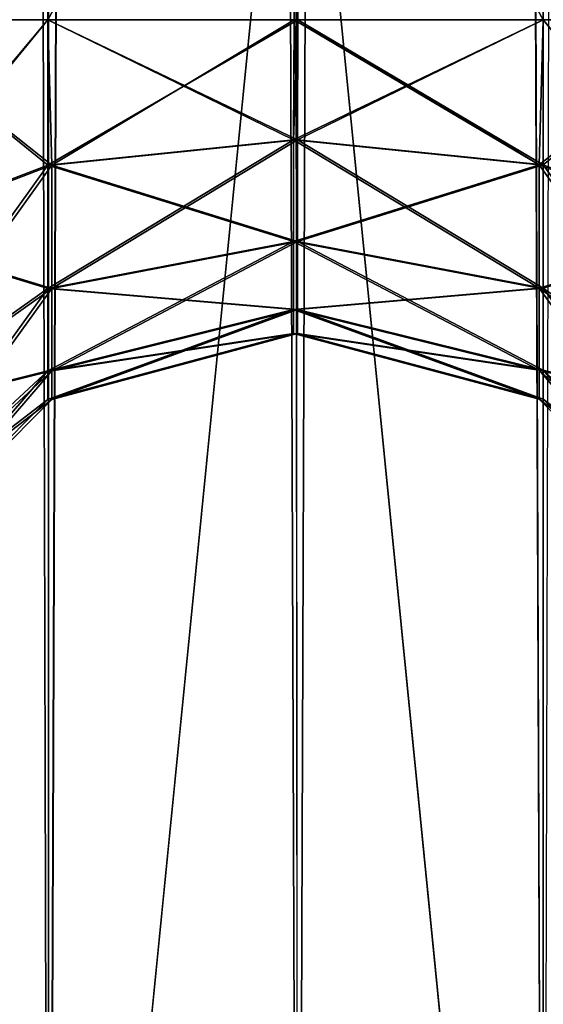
# Model space of a CAD drawing. Extents: x -23 to 470, y -1800 to 0.
# Tile 105 of 213: x 430 to 443, y -1753 to -1728. Entities that reach past the tile are written whole.
import ezdxf

# ---------------------------------------------------------------- set-up
doc = ezdxf.new("R2010")
doc.units = 0
doc.header["$LTSCALE"] = 61.997326
for name, color, linetype in [('593', 7, 'CONTINUOUS'), ('594', 7, 'CONTINUOUS'), ('595', 7, 'CONTINUOUS'), ('599', 7, 'CONTINUOUS'), ('600', 7, 'CONTINUOUS'), ('601', 7, 'CONTINUOUS'), ('603', 7, 'CONTINUOUS'), ('604', 7, 'CONTINUOUS'), ('621', 7, 'CONTINUOUS'), ('622', 7, 'CONTINUOUS'), ('635', 7, 'CONTINUOUS'), ('637', 7, 'CONTINUOUS'), ('640', 7, 'CONTINUOUS'), ('644', 7, 'CONTINUOUS')]:
    doc.layers.add(name, color=color, linetype=linetype)

msp = doc.modelspace()

# ---------------------------------------------------------------- linework, layer by layer
at = {"layer": '593', "linetype": 'CONTINUOUS'}
for points in [[(426.125, -1780, 88.25), (430.697, -1780, 92.823), (426.125, -20, 88.25), (426.125, -1780, 88.25)], [(426.125, -20, 88.25), (430.697, -1780, 92.823), (430.697, -20, 92.823), (426.125, -20, 88.25)], [(437.05, -1780, 94.5), (437, -1716.55, 94.5), (430.697, -20, 92.823), (437.05, -1780, 94.5)], [(430.697, -1780, 92.823), (437.05, -1780, 94.5), (430.697, -20, 92.823), (430.697, -1780, 92.823)], [(430.68, -1728.15, 71.186), (426.112, -1728.15, 75.773), (426.125, -71.85, 75.75), (430.68, -1728.15, 71.186)], [(430.702, -71.85, 71.173), (430.68, -1728.15, 71.186), (426.125, -71.85, 75.75), (430.702, -71.85, 71.173)], [(437, -83.45, 69.5), (430.68, -1728.15, 71.186), (430.702, -71.85, 71.173), (437, -83.45, 69.5)], [(437, -1716.55, 69.5), (430.68, -1728.15, 71.186), (437, -83.45, 69.5), (437, -1716.55, 69.5)], [(437.05, -1728.15, 69.5), (430.68, -1728.15, 71.186), (437, -1716.55, 69.5), (437.05, -1728.15, 69.5)]]:
    msp.add_3dface(points, dxfattribs=at)
at = {"layer": '594', "linetype": 'CONTINUOUS'}
for points in [[(430.697, -1780, -92.823), (426.125, -1780, -88.25), (430.697, -20, -92.823), (430.697, -1780, -92.823)], [(430.697, -20, -92.823), (426.125, -1780, -88.25), (426.125, -20, -88.25), (430.697, -20, -92.823)], [(437, -83.45, -94.5), (430.697, -1780, -92.823), (437.05, -20, -94.5), (437, -83.45, -94.5)], [(437.05, -20, -94.5), (430.697, -1780, -92.823), (430.697, -20, -92.823), (437.05, -20, -94.5)], [(426.112, -1728.15, -75.773), (430.68, -1728.15, -71.186), (426.125, -71.85, -75.75), (426.112, -1728.15, -75.773)], [(426.125, -71.85, -75.75), (430.68, -1728.15, -71.186), (430.702, -71.85, -71.173), (426.125, -71.85, -75.75)], [(430.702, -71.85, -71.173), (430.68, -1728.15, -71.186), (437, -1716.55, -69.5), (430.702, -71.85, -71.173)], [(437, -1716.55, -94.5), (430.697, -1780, -92.823), (437, -83.45, -94.5), (437, -1716.55, -94.5)], [(437.05, -1728.15, -69.5), (437, -1716.55, -69.5), (430.68, -1728.15, -71.186), (437.05, -1728.15, -69.5)], [(437.05, -1780, -94.5), (430.697, -1780, -92.823), (437, -1716.55, -94.5), (437.05, -1780, -94.5)]]:
    msp.add_3dface(points, dxfattribs=at)
at = {"layer": '595', "linetype": 'CONTINUOUS'}
for points in [[(437.05, -1780, -94.5), (437, -1716.55, -94.5), (443.3, -20, -92.825), (437.05, -1780, -94.5)], [(443.3, -1780, -92.825), (437.05, -1780, -94.5), (443.3, -20, -92.825), (443.3, -1780, -92.825)], [(447.875, -20, -88.25), (443.3, -1780, -92.825), (443.3, -20, -92.825), (447.875, -20, -88.25)], [(443.294, -1728.15, -71.171), (447.875, -1728.15, -75.75), (443.317, -71.85, -71.185), (443.294, -1728.15, -71.171)], [(437, -1716.55, -69.5), (437.05, -1728.15, -69.5), (443.294, -1728.15, -71.171), (437, -1716.55, -69.5)]]:
    msp.add_3dface(points, dxfattribs=at)
at = {"layer": '599', "linetype": 'CONTINUOUS'}
for points in [[(437.05, -20, 94.5), (437, -83.45, 94.5), (443.3, -1780, 92.825), (437.05, -20, 94.5)], [(437.05, -20, 94.5), (443.3, -1780, 92.825), (443.3, -20, 92.825), (437.05, -20, 94.5)], [(443.3, -1780, 92.825), (447.875, -1780, 88.25), (443.3, -20, 92.825), (443.3, -1780, 92.825)], [(437.05, -1728.15, 69.5), (437, -1716.55, 69.5), (437.05, -71.85, 69.5), (437.05, -1728.15, 69.5)], [(437.05, -1728.15, 69.5), (437.05, -71.85, 69.5), (443.294, -1728.15, 71.171), (437.05, -1728.15, 69.5)], [(437.05, -71.85, 69.5), (443.317, -71.85, 71.185), (443.294, -1728.15, 71.171), (437.05, -71.85, 69.5)], [(443.294, -1728.15, 71.171), (443.317, -71.85, 71.185), (447.875, -1728.15, 75.75), (443.294, -1728.15, 71.171)], [(437, -83.45, 94.5), (437, -1716.55, 94.5), (443.3, -1780, 92.825), (437, -83.45, 94.5)], [(437, -1716.55, 94.5), (437.05, -1780, 94.5), (443.3, -1780, 92.825), (437, -1716.55, 94.5)]]:
    msp.add_3dface(points, dxfattribs=at)
at = {"layer": '600', "linetype": 'CONTINUOUS'}
for points in [[(426.112, -1728.15, -34.773), (430.683, -1728.15, -30.185), (426.125, -71.85, -34.75), (426.112, -1728.15, -34.773)], [(430.683, -1728.15, -51.815), (426.112, -1728.15, -47.227), (426.125, -71.85, -47.25), (430.683, -1728.15, -51.815)], [(426.125, -71.85, -34.75), (430.683, -1728.15, -30.185), (430.706, -71.85, -30.171), (426.125, -71.85, -34.75)], [(430.702, -71.85, -51.827), (430.683, -1728.15, -51.815), (426.125, -71.85, -47.25), (430.702, -71.85, -51.827)], [(430.683, -1728.15, -30.185), (436.95, -1728.15, -28.5), (430.706, -71.85, -30.171), (430.683, -1728.15, -30.185)], [(436.95, -1728.15, -53.5), (430.683, -1728.15, -51.815), (430.702, -71.85, -51.827), (436.95, -1728.15, -53.5)], [(436.95, -1728.15, -53.5), (430.702, -71.85, -51.827), (436.95, -1716.55, -53.5), (436.95, -1728.15, -53.5)], [(436.95, -1728.15, -28.5), (436.95, -1716.55, -28.5), (430.706, -71.85, -30.171), (436.95, -1728.15, -28.5)]]:
    msp.add_3dface(points, dxfattribs=at)
at = {"layer": '601', "linetype": 'CONTINUOUS'}
for points in [[(426.112, -1728.15, 47.227), (430.68, -1728.15, 51.814), (426.125, -71.85, 47.25), (426.112, -1728.15, 47.227)], [(430.68, -1728.15, 30.186), (426.112, -1728.15, 34.773), (426.125, -71.85, 34.75), (430.68, -1728.15, 30.186)], [(426.125, -71.85, 47.25), (430.68, -1728.15, 51.814), (430.706, -71.85, 51.829), (426.125, -71.85, 47.25)], [(430.706, -71.85, 30.171), (430.68, -1728.15, 30.186), (426.125, -71.85, 34.75), (430.706, -71.85, 30.171)], [(430.706, -71.85, 51.829), (430.68, -1728.15, 51.814), (437, -1716.55, 53.5), (430.706, -71.85, 51.829)], [(436.95, -83.45, 28.5), (430.68, -1728.15, 30.186), (436.95, -71.85, 28.5), (436.95, -83.45, 28.5)], [(436.95, -71.85, 28.5), (430.68, -1728.15, 30.186), (430.706, -71.85, 30.171), (436.95, -71.85, 28.5)], [(437, -1716.55, 28.5), (430.68, -1728.15, 30.186), (436.95, -83.45, 28.5), (437, -1716.55, 28.5)], [(437.05, -1728.15, 53.5), (437, -1716.55, 53.5), (430.68, -1728.15, 51.814), (437.05, -1728.15, 53.5)], [(437.05, -1728.15, 28.5), (430.68, -1728.15, 30.186), (437, -1716.55, 28.5), (437.05, -1728.15, 28.5)]]:
    msp.add_3dface(points, dxfattribs=at)
at = {"layer": '603', "linetype": 'CONTINUOUS'}
for points in [[(436.95, -1716.55, -53.5), (437.05, -71.85, -53.5), (443.298, -1728.15, -51.827), (436.95, -1716.55, -53.5)], [(437.05, -71.85, -53.5), (443.317, -71.85, -51.815), (443.298, -1728.15, -51.827), (437.05, -71.85, -53.5)], [(443.298, -1728.15, -51.827), (443.317, -71.85, -51.815), (447.875, -1728.15, -47.25), (443.298, -1728.15, -51.827)], [(443.298, -1728.15, -30.173), (447.875, -1728.15, -34.75), (443.32, -71.85, -30.186), (443.298, -1728.15, -30.173)], [(436.95, -1716.55, -28.5), (436.95, -1728.15, -28.5), (443.298, -1728.15, -30.173), (436.95, -1716.55, -28.5)], [(436.95, -1728.15, -53.5), (436.95, -1716.55, -53.5), (443.298, -1728.15, -51.827), (436.95, -1728.15, -53.5)]]:
    msp.add_3dface(points, dxfattribs=at)
at = {"layer": '604', "linetype": 'CONTINUOUS'}
for points in [[(437.05, -1728.15, 28.5), (437, -1716.55, 28.5), (443.32, -71.85, 30.186), (437.05, -1728.15, 28.5)], [(443.294, -1728.15, 30.171), (437.05, -1728.15, 28.5), (443.32, -71.85, 30.186), (443.294, -1728.15, 30.171)], [(447.875, -1728.15, 34.75), (443.294, -1728.15, 30.171), (443.32, -71.85, 30.186), (447.875, -1728.15, 34.75)], [(443.294, -1728.15, 51.829), (447.875, -1728.15, 47.25), (443.32, -71.85, 51.814), (443.294, -1728.15, 51.829)], [(437, -1716.55, 53.5), (437.05, -1728.15, 53.5), (443.294, -1728.15, 51.829), (437, -1716.55, 53.5)]]:
    msp.add_3dface(points, dxfattribs=at)
at = {"layer": '621', "linetype": 'CONTINUOUS'}
for points in [[(430.68, -1728.15, 51.814), (426.112, -1728.15, 47.227), (426.112, -1733.612, 48.314), (430.68, -1728.15, 51.814)], [(430.68, -1728.15, 51.814), (426.112, -1733.612, 48.314), (430.683, -1731.856, 52.553), (430.68, -1728.15, 51.814)], [(426.112, -1728.15, 75.773), (430.68, -1728.15, 71.186), (430.683, -1731.856, 70.447), (426.112, -1728.15, 75.773)], [(426.112, -1733.612, 74.686), (426.112, -1728.15, 75.773), (430.683, -1731.856, 70.447), (426.112, -1733.612, 74.686)], [(437.05, -1728.15, 53.5), (430.68, -1728.15, 51.814), (430.683, -1731.856, 52.553), (437.05, -1728.15, 53.5)], [(430.68, -1728.15, 71.186), (437.05, -1728.15, 69.5), (436.937, -1731.211, 68.891), (430.68, -1728.15, 71.186)], [(430.683, -1731.856, 70.447), (430.68, -1728.15, 71.186), (436.937, -1731.211, 68.891), (430.683, -1731.856, 70.447)], [(437.05, -1728.15, 53.5), (430.683, -1731.856, 52.553), (436.937, -1731.211, 54.109), (437.05, -1728.15, 53.5)], [(443.294, -1728.15, 51.829), (437.05, -1728.15, 53.5), (436.937, -1731.211, 54.109), (443.294, -1728.15, 51.829)], [(436.937, -1731.211, 68.891), (437.05, -1728.15, 69.5), (443.194, -1731.851, 70.435), (436.937, -1731.211, 68.891)], [(443.294, -1728.15, 51.829), (436.937, -1731.211, 54.109), (443.194, -1731.851, 52.565), (443.294, -1728.15, 51.829)], [(437.05, -1728.15, 69.5), (443.294, -1728.15, 71.171), (443.194, -1731.851, 70.435), (437.05, -1728.15, 69.5)], [(447.875, -1728.15, 47.25), (443.294, -1728.15, 51.829), (443.194, -1731.851, 52.565), (447.875, -1728.15, 47.25)], [(447.875, -1728.15, 47.25), (443.194, -1731.851, 52.565), (447.775, -1733.603, 48.335), (447.875, -1728.15, 47.25)], [(443.194, -1731.851, 70.435), (443.294, -1728.15, 71.171), (447.775, -1733.603, 74.665), (443.194, -1731.851, 70.435)], [(443.294, -1728.15, 71.171), (447.875, -1728.15, 75.75), (447.775, -1733.603, 74.665), (443.294, -1728.15, 71.171)], [(430.683, -1731.856, 52.553), (430.683, -1734.998, 54.652), (436.937, -1731.211, 54.109), (430.683, -1731.856, 52.553)], [(436.937, -1731.211, 54.109), (430.683, -1734.998, 54.652), (436.937, -1733.807, 55.843), (436.937, -1731.211, 54.109)], [(436.937, -1733.807, 67.157), (430.683, -1731.856, 70.447), (436.937, -1731.211, 68.891), (436.937, -1733.807, 67.157)], [(436.937, -1731.211, 54.109), (436.937, -1733.807, 55.843), (443.194, -1731.851, 52.565), (436.937, -1731.211, 54.109)], [(436.937, -1733.807, 67.157), (436.937, -1731.211, 68.891), (443.194, -1734.989, 68.339), (436.937, -1733.807, 67.157)], [(443.194, -1734.989, 68.339), (436.937, -1731.211, 68.891), (443.194, -1731.851, 70.435), (443.194, -1734.989, 68.339)], [(426.112, -1733.612, 48.314), (426.112, -1738.242, 51.408), (430.683, -1731.856, 52.553), (426.112, -1733.612, 48.314)], [(430.683, -1731.856, 52.553), (426.112, -1738.242, 51.408), (430.683, -1734.998, 54.652), (430.683, -1731.856, 52.553)], [(430.683, -1734.998, 68.348), (426.112, -1733.612, 74.686), (430.683, -1731.856, 70.447), (430.683, -1734.998, 68.348)], [(430.683, -1734.998, 68.348), (430.683, -1731.856, 70.447), (436.937, -1733.807, 67.157), (430.683, -1734.998, 68.348)], [(443.194, -1731.851, 52.565), (436.937, -1733.807, 55.843), (443.194, -1734.989, 54.661), (443.194, -1731.851, 52.565)], [(443.194, -1731.851, 52.565), (443.194, -1734.989, 54.661), (447.775, -1733.603, 48.335), (443.194, -1731.851, 52.565)], [(443.194, -1734.989, 68.339), (443.194, -1731.851, 70.435), (447.775, -1738.226, 71.576), (443.194, -1734.989, 68.339)], [(443.194, -1731.851, 70.435), (447.775, -1733.603, 74.665), (447.775, -1738.226, 71.576), (443.194, -1731.851, 70.435)], [(426.112, -1738.242, 71.592), (426.112, -1733.612, 74.686), (430.683, -1734.998, 68.348), (426.112, -1738.242, 71.592)], [(443.194, -1734.989, 54.661), (447.775, -1738.226, 51.424), (447.775, -1733.603, 48.335), (443.194, -1734.989, 54.661)], [(430.683, -1734.998, 54.652), (430.683, -1737.097, 57.794), (436.937, -1733.807, 55.843), (430.683, -1734.998, 54.652)], [(436.937, -1733.807, 55.843), (430.683, -1737.097, 57.794), (436.937, -1735.541, 58.439), (436.937, -1733.807, 55.843)], [(436.937, -1735.541, 64.561), (430.683, -1734.998, 68.348), (436.937, -1733.807, 67.157), (436.937, -1735.541, 64.561)], [(436.937, -1733.807, 55.843), (436.937, -1735.541, 58.439), (443.194, -1734.989, 54.661), (436.937, -1733.807, 55.843)], [(436.937, -1735.541, 64.561), (436.937, -1733.807, 67.157), (443.194, -1737.085, 65.201), (436.937, -1735.541, 64.561)], [(443.194, -1737.085, 65.201), (436.937, -1733.807, 67.157), (443.194, -1734.989, 68.339), (443.194, -1737.085, 65.201)], [(426.112, -1738.242, 51.408), (426.112, -1741.336, 56.038), (430.683, -1734.998, 54.652), (426.112, -1738.242, 51.408)], [(430.683, -1734.998, 54.652), (426.112, -1741.336, 56.038), (430.683, -1737.097, 57.794), (430.683, -1734.998, 54.652)], [(430.683, -1737.097, 65.206), (426.112, -1738.242, 71.592), (430.683, -1734.998, 68.348), (430.683, -1737.097, 65.206)], [(430.683, -1737.097, 65.206), (430.683, -1734.998, 68.348), (436.937, -1735.541, 64.561), (430.683, -1737.097, 65.206)], [(443.194, -1734.989, 54.661), (436.937, -1735.541, 58.439), (443.194, -1737.085, 57.799), (443.194, -1734.989, 54.661)], [(443.194, -1734.989, 54.661), (443.194, -1737.085, 57.799), (447.775, -1738.226, 51.424), (443.194, -1734.989, 54.661)], [(443.194, -1737.085, 65.201), (443.194, -1734.989, 68.339), (447.775, -1741.315, 66.953), (443.194, -1737.085, 65.201)], [(443.194, -1734.989, 68.339), (447.775, -1738.226, 71.576), (447.775, -1741.315, 66.953), (443.194, -1734.989, 68.339)], [(430.683, -1737.097, 57.794), (430.683, -1737.835, 61.5), (436.937, -1735.541, 58.439), (430.683, -1737.097, 57.794)], [(436.937, -1735.541, 58.439), (430.683, -1737.835, 61.5), (436.937, -1736.15, 61.5), (436.937, -1735.541, 58.439)], [(436.937, -1736.15, 61.5), (430.683, -1737.097, 65.206), (436.937, -1735.541, 64.561), (436.937, -1736.15, 61.5)], [(436.937, -1735.541, 58.439), (436.937, -1736.15, 61.5), (443.194, -1737.085, 57.799), (436.937, -1735.541, 58.439)], [(436.937, -1736.15, 61.5), (436.937, -1735.541, 64.561), (443.194, -1737.821, 61.5), (436.937, -1736.15, 61.5)], [(443.194, -1737.821, 61.5), (436.937, -1735.541, 64.561), (443.194, -1737.085, 65.201), (443.194, -1737.821, 61.5)], [(430.683, -1737.835, 61.5), (430.683, -1737.097, 65.206), (436.937, -1736.15, 61.5), (430.683, -1737.835, 61.5)], [(443.194, -1737.085, 57.799), (436.937, -1736.15, 61.5), (443.194, -1737.821, 61.5), (443.194, -1737.085, 57.799)], [(426.112, -1741.336, 56.038), (426.112, -1742.423, 61.5), (430.683, -1737.097, 57.794), (426.112, -1741.336, 56.038)], [(430.683, -1737.097, 57.794), (426.112, -1742.423, 61.5), (430.683, -1737.835, 61.5), (430.683, -1737.097, 57.794)], [(426.112, -1741.336, 66.962), (426.112, -1738.242, 71.592), (430.683, -1737.097, 65.206), (426.112, -1741.336, 66.962)], [(430.683, -1737.835, 61.5), (426.112, -1741.336, 66.962), (430.683, -1737.097, 65.206), (430.683, -1737.835, 61.5)], [(443.194, -1737.085, 57.799), (443.194, -1737.821, 61.5), (447.775, -1741.315, 56.047), (443.194, -1737.085, 57.799)], [(443.194, -1737.085, 57.799), (447.775, -1741.315, 56.047), (447.775, -1738.226, 51.424), (443.194, -1737.085, 57.799)], [(443.194, -1737.821, 61.5), (443.194, -1737.085, 65.201), (447.775, -1742.4, 61.5), (443.194, -1737.821, 61.5)], [(443.194, -1737.085, 65.201), (447.775, -1741.315, 66.953), (447.775, -1742.4, 61.5), (443.194, -1737.085, 65.201)], [(426.112, -1742.423, 61.5), (426.112, -1741.336, 66.962), (430.683, -1737.835, 61.5), (426.112, -1742.423, 61.5)], [(443.194, -1737.821, 61.5), (447.775, -1742.4, 61.5), (447.775, -1741.315, 56.047), (443.194, -1737.821, 61.5)]]:
    msp.add_3dface(points, dxfattribs=at)
at = {"layer": '622', "linetype": 'CONTINUOUS'}
for points in [[(430.68, -1728.15, -71.186), (426.112, -1728.15, -75.773), (426.112, -1733.612, -74.686), (430.68, -1728.15, -71.186)], [(430.68, -1728.15, -71.186), (426.112, -1733.612, -74.686), (430.683, -1731.856, -70.447), (430.68, -1728.15, -71.186)], [(426.112, -1728.15, -47.227), (430.683, -1728.15, -51.815), (430.683, -1731.856, -52.553), (426.112, -1728.15, -47.227)], [(426.112, -1733.612, -48.314), (426.112, -1728.15, -47.227), (430.683, -1731.856, -52.553), (426.112, -1733.612, -48.314)], [(437.05, -1728.15, -69.5), (430.68, -1728.15, -71.186), (430.683, -1731.856, -70.447), (437.05, -1728.15, -69.5)], [(437.05, -1728.15, -69.5), (430.683, -1731.856, -70.447), (436.937, -1731.211, -68.891), (437.05, -1728.15, -69.5)], [(430.683, -1728.15, -51.815), (436.95, -1728.15, -53.5), (436.937, -1731.211, -54.109), (430.683, -1728.15, -51.815)], [(430.683, -1731.856, -52.553), (430.683, -1728.15, -51.815), (436.937, -1731.211, -54.109), (430.683, -1731.856, -52.553)], [(443.294, -1728.15, -71.171), (437.05, -1728.15, -69.5), (436.937, -1731.211, -68.891), (443.294, -1728.15, -71.171)], [(436.937, -1731.211, -54.109), (436.95, -1728.15, -53.5), (443.194, -1731.851, -52.565), (436.937, -1731.211, -54.109)], [(443.294, -1728.15, -71.171), (436.937, -1731.211, -68.891), (443.194, -1731.851, -70.435), (443.294, -1728.15, -71.171)], [(436.95, -1728.15, -53.5), (443.298, -1728.15, -51.827), (443.194, -1731.851, -52.565), (436.95, -1728.15, -53.5)], [(447.875, -1728.15, -75.75), (443.294, -1728.15, -71.171), (443.194, -1731.851, -70.435), (447.875, -1728.15, -75.75)], [(447.875, -1728.15, -75.75), (443.194, -1731.851, -70.435), (447.775, -1733.603, -74.665), (447.875, -1728.15, -75.75)], [(443.194, -1731.851, -52.565), (443.298, -1728.15, -51.827), (447.775, -1733.603, -48.335), (443.194, -1731.851, -52.565)], [(443.298, -1728.15, -51.827), (447.875, -1728.15, -47.25), (447.775, -1733.603, -48.335), (443.298, -1728.15, -51.827)], [(430.683, -1731.856, -70.447), (430.683, -1734.998, -68.348), (436.937, -1731.211, -68.891), (430.683, -1731.856, -70.447)], [(436.937, -1731.211, -68.891), (430.683, -1734.998, -68.348), (436.937, -1733.807, -67.157), (436.937, -1731.211, -68.891)], [(436.937, -1733.807, -55.843), (430.683, -1731.856, -52.553), (436.937, -1731.211, -54.109), (436.937, -1733.807, -55.843)], [(436.937, -1731.211, -68.891), (436.937, -1733.807, -67.157), (443.194, -1731.851, -70.435), (436.937, -1731.211, -68.891)], [(436.937, -1733.807, -55.843), (436.937, -1731.211, -54.109), (443.194, -1734.989, -54.661), (436.937, -1733.807, -55.843)], [(443.194, -1734.989, -54.661), (436.937, -1731.211, -54.109), (443.194, -1731.851, -52.565), (443.194, -1734.989, -54.661)], [(426.112, -1733.612, -74.686), (426.112, -1738.242, -71.592), (430.683, -1731.856, -70.447), (426.112, -1733.612, -74.686)], [(430.683, -1731.856, -70.447), (426.112, -1738.242, -71.592), (430.683, -1734.998, -68.348), (430.683, -1731.856, -70.447)], [(430.683, -1734.998, -54.652), (426.112, -1733.612, -48.314), (430.683, -1731.856, -52.553), (430.683, -1734.998, -54.652)], [(430.683, -1734.998, -54.652), (430.683, -1731.856, -52.553), (436.937, -1733.807, -55.843), (430.683, -1734.998, -54.652)], [(443.194, -1731.851, -70.435), (436.937, -1733.807, -67.157), (443.194, -1734.989, -68.339), (443.194, -1731.851, -70.435)], [(443.194, -1731.851, -70.435), (443.194, -1734.989, -68.339), (447.775, -1733.603, -74.665), (443.194, -1731.851, -70.435)], [(443.194, -1734.989, -54.661), (443.194, -1731.851, -52.565), (447.775, -1738.226, -51.424), (443.194, -1734.989, -54.661)], [(443.194, -1731.851, -52.565), (447.775, -1733.603, -48.335), (447.775, -1738.226, -51.424), (443.194, -1731.851, -52.565)], [(426.112, -1738.242, -51.408), (426.112, -1733.612, -48.314), (430.683, -1734.998, -54.652), (426.112, -1738.242, -51.408)], [(443.194, -1734.989, -68.339), (447.775, -1738.226, -71.576), (447.775, -1733.603, -74.665), (443.194, -1734.989, -68.339)], [(430.683, -1734.998, -68.348), (430.683, -1737.097, -65.206), (436.937, -1733.807, -67.157), (430.683, -1734.998, -68.348)], [(436.937, -1733.807, -67.157), (430.683, -1737.097, -65.206), (436.937, -1735.541, -64.561), (436.937, -1733.807, -67.157)], [(436.937, -1735.541, -58.439), (430.683, -1734.998, -54.652), (436.937, -1733.807, -55.843), (436.937, -1735.541, -58.439)], [(436.937, -1733.807, -67.157), (436.937, -1735.541, -64.561), (443.194, -1734.989, -68.339), (436.937, -1733.807, -67.157)], [(436.937, -1735.541, -58.439), (436.937, -1733.807, -55.843), (443.194, -1737.085, -57.799), (436.937, -1735.541, -58.439)], [(443.194, -1737.085, -57.799), (436.937, -1733.807, -55.843), (443.194, -1734.989, -54.661), (443.194, -1737.085, -57.799)], [(426.112, -1738.242, -71.592), (426.112, -1741.336, -66.962), (430.683, -1734.998, -68.348), (426.112, -1738.242, -71.592)], [(430.683, -1734.998, -68.348), (426.112, -1741.336, -66.962), (430.683, -1737.097, -65.206), (430.683, -1734.998, -68.348)], [(430.683, -1737.097, -57.794), (426.112, -1738.242, -51.408), (430.683, -1734.998, -54.652), (430.683, -1737.097, -57.794)], [(430.683, -1737.097, -57.794), (430.683, -1734.998, -54.652), (436.937, -1735.541, -58.439), (430.683, -1737.097, -57.794)], [(443.194, -1734.989, -68.339), (436.937, -1735.541, -64.561), (443.194, -1737.085, -65.201), (443.194, -1734.989, -68.339)], [(443.194, -1734.989, -68.339), (443.194, -1737.085, -65.201), (447.775, -1738.226, -71.576), (443.194, -1734.989, -68.339)], [(443.194, -1737.085, -57.799), (443.194, -1734.989, -54.661), (447.775, -1741.315, -56.047), (443.194, -1737.085, -57.799)], [(443.194, -1734.989, -54.661), (447.775, -1738.226, -51.424), (447.775, -1741.315, -56.047), (443.194, -1734.989, -54.661)], [(430.683, -1737.097, -65.206), (430.683, -1737.835, -61.5), (436.937, -1735.541, -64.561), (430.683, -1737.097, -65.206)], [(436.937, -1735.541, -64.561), (430.683, -1737.835, -61.5), (436.937, -1736.15, -61.5), (436.937, -1735.541, -64.561)], [(436.937, -1736.15, -61.5), (430.683, -1737.097, -57.794), (436.937, -1735.541, -58.439), (436.937, -1736.15, -61.5)], [(436.937, -1735.541, -64.561), (436.937, -1736.15, -61.5), (443.194, -1737.085, -65.201), (436.937, -1735.541, -64.561)], [(436.937, -1736.15, -61.5), (436.937, -1735.541, -58.439), (443.194, -1737.821, -61.5), (436.937, -1736.15, -61.5)], [(443.194, -1737.821, -61.5), (436.937, -1735.541, -58.439), (443.194, -1737.085, -57.799), (443.194, -1737.821, -61.5)], [(430.683, -1737.835, -61.5), (430.683, -1737.097, -57.794), (436.937, -1736.15, -61.5), (430.683, -1737.835, -61.5)], [(443.194, -1737.085, -65.201), (436.937, -1736.15, -61.5), (443.194, -1737.821, -61.5), (443.194, -1737.085, -65.201)], [(426.112, -1741.336, -66.962), (426.112, -1742.423, -61.5), (430.683, -1737.097, -65.206), (426.112, -1741.336, -66.962)], [(430.683, -1737.097, -65.206), (426.112, -1742.423, -61.5), (430.683, -1737.835, -61.5), (430.683, -1737.097, -65.206)], [(426.112, -1741.336, -56.038), (426.112, -1738.242, -51.408), (430.683, -1737.097, -57.794), (426.112, -1741.336, -56.038)], [(430.683, -1737.835, -61.5), (426.112, -1741.336, -56.038), (430.683, -1737.097, -57.794), (430.683, -1737.835, -61.5)], [(443.194, -1737.085, -65.201), (443.194, -1737.821, -61.5), (447.775, -1741.315, -66.953), (443.194, -1737.085, -65.201)], [(443.194, -1737.085, -65.201), (447.775, -1741.315, -66.953), (447.775, -1738.226, -71.576), (443.194, -1737.085, -65.201)], [(443.194, -1737.821, -61.5), (443.194, -1737.085, -57.799), (447.775, -1742.4, -61.5), (443.194, -1737.821, -61.5)], [(443.194, -1737.085, -57.799), (447.775, -1741.315, -56.047), (447.775, -1742.4, -61.5), (443.194, -1737.085, -57.799)], [(426.112, -1742.423, -61.5), (426.112, -1741.336, -56.038), (430.683, -1737.835, -61.5), (426.112, -1742.423, -61.5)], [(443.194, -1737.821, -61.5), (447.775, -1742.4, -61.5), (447.775, -1741.315, -66.953), (443.194, -1737.821, -61.5)]]:
    msp.add_3dface(points, dxfattribs=at)
at = {"layer": '635', "linetype": 'CONTINUOUS'}
for points in [[(426.112, -1728.15, 6.227), (430.683, -1728.15, 10.815), (426.125, -71.85, 6.25), (426.112, -1728.15, 6.227)], [(430.683, -1728.15, -10.815), (426.112, -1728.15, -6.227), (426.125, -71.85, -6.25), (430.683, -1728.15, -10.815)], [(426.125, -71.85, 6.25), (430.683, -1728.15, 10.815), (430.706, -71.85, 10.829), (426.125, -71.85, 6.25)], [(430.706, -71.85, -10.829), (430.683, -1728.15, -10.815), (426.125, -71.85, -6.25), (430.706, -71.85, -10.829)], [(430.683, -1728.15, 10.815), (436.95, -1728.15, 12.5), (430.706, -71.85, 10.829), (430.683, -1728.15, 10.815)], [(436.95, -1728.15, -12.5), (430.683, -1728.15, -10.815), (430.706, -71.85, -10.829), (436.95, -1728.15, -12.5)], [(436.95, -1728.15, 12.5), (436.95, -1716.55, 12.5), (430.706, -71.85, 10.829), (436.95, -1728.15, 12.5)], [(436.95, -1728.15, -12.5), (430.706, -71.85, -10.829), (436.95, -1716.55, -12.5), (436.95, -1728.15, -12.5)]]:
    msp.add_3dface(points, dxfattribs=at)
at = {"layer": '637', "linetype": 'CONTINUOUS'}
for points in [[(436.95, -1716.55, -12.5), (443.32, -71.85, -10.814), (443.298, -1728.15, -10.827), (436.95, -1716.55, -12.5)], [(447.875, -1728.15, 6.25), (443.32, -71.85, 10.814), (443.298, -1728.15, 10.827), (447.875, -1728.15, 6.25)], [(443.298, -1728.15, -10.827), (443.32, -71.85, -10.814), (447.875, -1728.15, -6.25), (443.298, -1728.15, -10.827)], [(436.95, -1716.55, 12.5), (436.95, -1728.15, 12.5), (443.298, -1728.15, 10.827), (436.95, -1716.55, 12.5)], [(436.95, -1728.15, -12.5), (436.95, -1716.55, -12.5), (443.298, -1728.15, -10.827), (436.95, -1728.15, -12.5)]]:
    msp.add_3dface(points, dxfattribs=at)
at = {"layer": '640', "linetype": 'CONTINUOUS'}
for points in [[(430.683, -1728.15, -30.185), (426.112, -1728.15, -34.773), (426.212, -1733.612, -33.686), (430.683, -1728.15, -30.185)], [(426.112, -1728.15, -6.227), (430.683, -1728.15, -10.815), (430.783, -1731.856, -11.553), (426.112, -1728.15, -6.227)], [(426.212, -1733.612, -7.314), (426.112, -1728.15, -6.227), (430.783, -1731.856, -11.553), (426.212, -1733.612, -7.314)], [(430.683, -1728.15, -30.185), (426.212, -1733.612, -33.686), (430.783, -1731.856, -29.447), (430.683, -1728.15, -30.185)], [(436.95, -1728.15, -28.5), (430.683, -1728.15, -30.185), (430.783, -1731.856, -29.447), (436.95, -1728.15, -28.5)], [(430.683, -1728.15, -10.815), (436.95, -1728.15, -12.5), (437.037, -1731.211, -13.109), (430.683, -1728.15, -10.815)], [(430.783, -1731.856, -11.553), (430.683, -1728.15, -10.815), (437.037, -1731.211, -13.109), (430.783, -1731.856, -11.553)], [(436.95, -1728.15, -28.5), (430.783, -1731.856, -29.447), (437.037, -1731.211, -27.891), (436.95, -1728.15, -28.5)], [(443.298, -1728.15, -30.173), (436.95, -1728.15, -28.5), (437.037, -1731.211, -27.891), (443.298, -1728.15, -30.173)], [(437.037, -1731.211, -13.109), (436.95, -1728.15, -12.5), (443.294, -1731.851, -11.565), (437.037, -1731.211, -13.109)], [(436.95, -1728.15, -12.5), (443.298, -1728.15, -10.827), (443.294, -1731.851, -11.565), (436.95, -1728.15, -12.5)], [(443.298, -1728.15, -30.173), (437.037, -1731.211, -27.891), (443.294, -1731.851, -29.435), (443.298, -1728.15, -30.173)], [(447.875, -1728.15, -34.75), (443.298, -1728.15, -30.173), (443.294, -1731.851, -29.435), (447.875, -1728.15, -34.75)], [(447.875, -1728.15, -34.75), (443.294, -1731.851, -29.435), (447.875, -1733.603, -33.665), (447.875, -1728.15, -34.75)], [(443.294, -1731.851, -11.565), (443.298, -1728.15, -10.827), (447.875, -1733.603, -7.335), (443.294, -1731.851, -11.565)], [(443.298, -1728.15, -10.827), (447.875, -1728.15, -6.25), (447.875, -1733.603, -7.335), (443.298, -1728.15, -10.827)], [(430.783, -1731.856, -29.447), (430.783, -1734.998, -27.348), (437.037, -1731.211, -27.891), (430.783, -1731.856, -29.447)], [(437.037, -1731.211, -27.891), (430.783, -1734.998, -27.348), (437.037, -1733.807, -26.157), (437.037, -1731.211, -27.891)], [(437.037, -1733.807, -14.843), (430.783, -1731.856, -11.553), (437.037, -1731.211, -13.109), (437.037, -1733.807, -14.843)], [(437.037, -1731.211, -27.891), (437.037, -1733.807, -26.157), (443.294, -1731.851, -29.435), (437.037, -1731.211, -27.891)], [(437.037, -1733.807, -14.843), (437.037, -1731.211, -13.109), (443.294, -1734.989, -13.661), (437.037, -1733.807, -14.843)], [(443.294, -1734.989, -13.661), (437.037, -1731.211, -13.109), (443.294, -1731.851, -11.565), (443.294, -1734.989, -13.661)], [(426.212, -1733.612, -33.686), (426.212, -1738.242, -30.592), (430.783, -1731.856, -29.447), (426.212, -1733.612, -33.686)], [(430.783, -1731.856, -29.447), (426.212, -1738.242, -30.592), (430.783, -1734.998, -27.348), (430.783, -1731.856, -29.447)], [(430.783, -1734.998, -13.652), (426.212, -1733.612, -7.314), (430.783, -1731.856, -11.553), (430.783, -1734.998, -13.652)], [(430.783, -1734.998, -13.652), (430.783, -1731.856, -11.553), (437.037, -1733.807, -14.843), (430.783, -1734.998, -13.652)], [(443.294, -1731.851, -29.435), (437.037, -1733.807, -26.157), (443.294, -1734.989, -27.339), (443.294, -1731.851, -29.435)], [(443.294, -1731.851, -29.435), (443.294, -1734.989, -27.339), (447.875, -1733.603, -33.665), (443.294, -1731.851, -29.435)], [(443.294, -1734.989, -13.661), (443.294, -1731.851, -11.565), (447.875, -1738.226, -10.424), (443.294, -1734.989, -13.661)], [(443.294, -1731.851, -11.565), (447.875, -1733.603, -7.335), (447.875, -1738.226, -10.424), (443.294, -1731.851, -11.565)], [(426.212, -1738.242, -10.408), (426.212, -1733.612, -7.314), (430.783, -1734.998, -13.652), (426.212, -1738.242, -10.408)], [(443.294, -1734.989, -27.339), (447.875, -1738.226, -30.576), (447.875, -1733.603, -33.665), (443.294, -1734.989, -27.339)], [(430.783, -1734.998, -27.348), (430.783, -1737.097, -24.206), (437.037, -1733.807, -26.157), (430.783, -1734.998, -27.348)], [(437.037, -1733.807, -26.157), (430.783, -1737.097, -24.206), (437.037, -1735.541, -23.561), (437.037, -1733.807, -26.157)], [(437.037, -1735.541, -17.439), (430.783, -1734.998, -13.652), (437.037, -1733.807, -14.843), (437.037, -1735.541, -17.439)], [(437.037, -1733.807, -26.157), (437.037, -1735.541, -23.561), (443.294, -1734.989, -27.339), (437.037, -1733.807, -26.157)], [(437.037, -1735.541, -17.439), (437.037, -1733.807, -14.843), (443.294, -1737.085, -16.799), (437.037, -1735.541, -17.439)], [(443.294, -1737.085, -16.799), (437.037, -1733.807, -14.843), (443.294, -1734.989, -13.661), (443.294, -1737.085, -16.799)], [(426.212, -1738.242, -30.592), (426.212, -1741.336, -25.962), (430.783, -1734.998, -27.348), (426.212, -1738.242, -30.592)], [(430.783, -1734.998, -27.348), (426.212, -1741.336, -25.962), (430.783, -1737.097, -24.206), (430.783, -1734.998, -27.348)], [(430.783, -1737.097, -16.794), (426.212, -1738.242, -10.408), (430.783, -1734.998, -13.652), (430.783, -1737.097, -16.794)], [(430.783, -1737.097, -16.794), (430.783, -1734.998, -13.652), (437.037, -1735.541, -17.439), (430.783, -1737.097, -16.794)], [(443.294, -1734.989, -27.339), (437.037, -1735.541, -23.561), (443.294, -1737.085, -24.201), (443.294, -1734.989, -27.339)], [(443.294, -1734.989, -27.339), (443.294, -1737.085, -24.201), (447.875, -1738.226, -30.576), (443.294, -1734.989, -27.339)], [(443.294, -1737.085, -16.799), (443.294, -1734.989, -13.661), (447.875, -1741.315, -15.047), (443.294, -1737.085, -16.799)], [(443.294, -1734.989, -13.661), (447.875, -1738.226, -10.424), (447.875, -1741.315, -15.047), (443.294, -1734.989, -13.661)], [(430.783, -1737.097, -24.206), (430.783, -1737.835, -20.5), (437.037, -1735.541, -23.561), (430.783, -1737.097, -24.206)], [(437.037, -1735.541, -23.561), (430.783, -1737.835, -20.5), (437.037, -1736.15, -20.5), (437.037, -1735.541, -23.561)], [(437.037, -1736.15, -20.5), (430.783, -1737.097, -16.794), (437.037, -1735.541, -17.439), (437.037, -1736.15, -20.5)], [(437.037, -1735.541, -23.561), (437.037, -1736.15, -20.5), (443.294, -1737.085, -24.201), (437.037, -1735.541, -23.561)], [(437.037, -1736.15, -20.5), (437.037, -1735.541, -17.439), (443.294, -1737.821, -20.5), (437.037, -1736.15, -20.5)], [(443.294, -1737.821, -20.5), (437.037, -1735.541, -17.439), (443.294, -1737.085, -16.799), (443.294, -1737.821, -20.5)], [(430.783, -1737.835, -20.5), (430.783, -1737.097, -16.794), (437.037, -1736.15, -20.5), (430.783, -1737.835, -20.5)], [(443.294, -1737.085, -24.201), (437.037, -1736.15, -20.5), (443.294, -1737.821, -20.5), (443.294, -1737.085, -24.201)], [(426.212, -1741.336, -25.962), (426.212, -1742.423, -20.5), (430.783, -1737.097, -24.206), (426.212, -1741.336, -25.962)], [(430.783, -1737.097, -24.206), (426.212, -1742.423, -20.5), (430.783, -1737.835, -20.5), (430.783, -1737.097, -24.206)], [(426.212, -1741.336, -15.038), (426.212, -1738.242, -10.408), (430.783, -1737.097, -16.794), (426.212, -1741.336, -15.038)], [(430.783, -1737.835, -20.5), (426.212, -1741.336, -15.038), (430.783, -1737.097, -16.794), (430.783, -1737.835, -20.5)], [(443.294, -1737.085, -24.201), (443.294, -1737.821, -20.5), (447.875, -1741.315, -25.953), (443.294, -1737.085, -24.201)], [(443.294, -1737.085, -24.201), (447.875, -1741.315, -25.953), (447.875, -1738.226, -30.576), (443.294, -1737.085, -24.201)], [(443.294, -1737.821, -20.5), (443.294, -1737.085, -16.799), (447.875, -1742.4, -20.5), (443.294, -1737.821, -20.5)], [(443.294, -1737.085, -16.799), (447.875, -1741.315, -15.047), (447.875, -1742.4, -20.5), (443.294, -1737.085, -16.799)], [(426.212, -1742.423, -20.5), (426.212, -1741.336, -15.038), (430.783, -1737.835, -20.5), (426.212, -1742.423, -20.5)], [(443.294, -1737.821, -20.5), (447.875, -1742.4, -20.5), (447.875, -1741.315, -25.953), (443.294, -1737.821, -20.5)]]:
    msp.add_3dface(points, dxfattribs=at)
at = {"layer": '644', "linetype": 'CONTINUOUS'}
for points in [[(426.112, -1728.15, 34.773), (430.68, -1728.15, 30.186), (430.783, -1731.856, 29.447), (426.112, -1728.15, 34.773)], [(426.212, -1733.612, 33.686), (426.112, -1728.15, 34.773), (430.783, -1731.856, 29.447), (426.212, -1733.612, 33.686)], [(430.683, -1728.15, 10.815), (426.112, -1728.15, 6.227), (426.212, -1733.612, 7.314), (430.683, -1728.15, 10.815)], [(430.683, -1728.15, 10.815), (426.212, -1733.612, 7.314), (430.783, -1731.856, 11.553), (430.683, -1728.15, 10.815)], [(430.68, -1728.15, 30.186), (437.05, -1728.15, 28.5), (437.037, -1731.211, 27.891), (430.68, -1728.15, 30.186)], [(430.783, -1731.856, 29.447), (430.68, -1728.15, 30.186), (437.037, -1731.211, 27.891), (430.783, -1731.856, 29.447)], [(436.95, -1728.15, 12.5), (430.683, -1728.15, 10.815), (430.783, -1731.856, 11.553), (436.95, -1728.15, 12.5)], [(436.95, -1728.15, 12.5), (430.783, -1731.856, 11.553), (437.037, -1731.211, 13.109), (436.95, -1728.15, 12.5)], [(443.298, -1728.15, 10.827), (436.95, -1728.15, 12.5), (437.037, -1731.211, 13.109), (443.298, -1728.15, 10.827)], [(437.037, -1731.211, 27.891), (437.05, -1728.15, 28.5), (443.294, -1731.851, 29.435), (437.037, -1731.211, 27.891)], [(443.298, -1728.15, 10.827), (437.037, -1731.211, 13.109), (443.294, -1731.851, 11.565), (443.298, -1728.15, 10.827)], [(437.05, -1728.15, 28.5), (443.294, -1728.15, 30.171), (443.294, -1731.851, 29.435), (437.05, -1728.15, 28.5)], [(443.294, -1728.15, 30.171), (447.875, -1728.15, 34.75), (447.875, -1733.603, 33.665), (443.294, -1728.15, 30.171)], [(443.294, -1731.851, 29.435), (443.294, -1728.15, 30.171), (447.875, -1733.603, 33.665), (443.294, -1731.851, 29.435)], [(447.875, -1728.15, 6.25), (443.298, -1728.15, 10.827), (443.294, -1731.851, 11.565), (447.875, -1728.15, 6.25)], [(447.875, -1728.15, 6.25), (443.294, -1731.851, 11.565), (447.875, -1733.603, 7.335), (447.875, -1728.15, 6.25)], [(430.783, -1731.856, 11.553), (430.783, -1734.998, 13.652), (437.037, -1731.211, 13.109), (430.783, -1731.856, 11.553)], [(437.037, -1731.211, 13.109), (430.783, -1734.998, 13.652), (437.037, -1733.807, 14.843), (437.037, -1731.211, 13.109)], [(437.037, -1733.807, 26.157), (430.783, -1731.856, 29.447), (437.037, -1731.211, 27.891), (437.037, -1733.807, 26.157)], [(437.037, -1731.211, 13.109), (437.037, -1733.807, 14.843), (443.294, -1731.851, 11.565), (437.037, -1731.211, 13.109)], [(437.037, -1733.807, 26.157), (437.037, -1731.211, 27.891), (443.294, -1734.989, 27.339), (437.037, -1733.807, 26.157)], [(443.294, -1734.989, 27.339), (437.037, -1731.211, 27.891), (443.294, -1731.851, 29.435), (443.294, -1734.989, 27.339)], [(426.212, -1733.612, 7.314), (426.212, -1738.242, 10.408), (430.783, -1731.856, 11.553), (426.212, -1733.612, 7.314)], [(430.783, -1731.856, 11.553), (426.212, -1738.242, 10.408), (430.783, -1734.998, 13.652), (430.783, -1731.856, 11.553)], [(430.783, -1734.998, 27.348), (426.212, -1733.612, 33.686), (430.783, -1731.856, 29.447), (430.783, -1734.998, 27.348)], [(430.783, -1734.998, 27.348), (430.783, -1731.856, 29.447), (437.037, -1733.807, 26.157), (430.783, -1734.998, 27.348)], [(443.294, -1731.851, 11.565), (437.037, -1733.807, 14.843), (443.294, -1734.989, 13.661), (443.294, -1731.851, 11.565)], [(443.294, -1731.851, 11.565), (443.294, -1734.989, 13.661), (447.875, -1733.603, 7.335), (443.294, -1731.851, 11.565)], [(443.294, -1734.989, 27.339), (443.294, -1731.851, 29.435), (447.875, -1738.226, 30.576), (443.294, -1734.989, 27.339)], [(443.294, -1731.851, 29.435), (447.875, -1733.603, 33.665), (447.875, -1738.226, 30.576), (443.294, -1731.851, 29.435)], [(426.212, -1738.242, 30.592), (426.212, -1733.612, 33.686), (430.783, -1734.998, 27.348), (426.212, -1738.242, 30.592)], [(443.294, -1734.989, 13.661), (447.875, -1738.226, 10.424), (447.875, -1733.603, 7.335), (443.294, -1734.989, 13.661)], [(430.783, -1734.998, 13.652), (430.783, -1737.097, 16.794), (437.037, -1733.807, 14.843), (430.783, -1734.998, 13.652)], [(437.037, -1733.807, 14.843), (430.783, -1737.097, 16.794), (437.037, -1735.541, 17.439), (437.037, -1733.807, 14.843)], [(437.037, -1735.541, 23.561), (430.783, -1734.998, 27.348), (437.037, -1733.807, 26.157), (437.037, -1735.541, 23.561)], [(437.037, -1733.807, 14.843), (437.037, -1735.541, 17.439), (443.294, -1734.989, 13.661), (437.037, -1733.807, 14.843)], [(437.037, -1735.541, 23.561), (437.037, -1733.807, 26.157), (443.294, -1737.085, 24.201), (437.037, -1735.541, 23.561)], [(443.294, -1737.085, 24.201), (437.037, -1733.807, 26.157), (443.294, -1734.989, 27.339), (443.294, -1737.085, 24.201)], [(426.212, -1738.242, 10.408), (426.212, -1741.336, 15.038), (430.783, -1734.998, 13.652), (426.212, -1738.242, 10.408)], [(430.783, -1734.998, 13.652), (426.212, -1741.336, 15.038), (430.783, -1737.097, 16.794), (430.783, -1734.998, 13.652)], [(430.783, -1737.097, 24.206), (426.212, -1738.242, 30.592), (430.783, -1734.998, 27.348), (430.783, -1737.097, 24.206)], [(430.783, -1737.097, 24.206), (430.783, -1734.998, 27.348), (437.037, -1735.541, 23.561), (430.783, -1737.097, 24.206)], [(443.294, -1734.989, 13.661), (437.037, -1735.541, 17.439), (443.294, -1737.085, 16.799), (443.294, -1734.989, 13.661)], [(443.294, -1734.989, 13.661), (443.294, -1737.085, 16.799), (447.875, -1738.226, 10.424), (443.294, -1734.989, 13.661)], [(443.294, -1737.085, 24.201), (443.294, -1734.989, 27.339), (447.875, -1741.315, 25.953), (443.294, -1737.085, 24.201)], [(443.294, -1734.989, 27.339), (447.875, -1738.226, 30.576), (447.875, -1741.315, 25.953), (443.294, -1734.989, 27.339)], [(430.783, -1737.097, 16.794), (430.783, -1737.835, 20.5), (437.037, -1735.541, 17.439), (430.783, -1737.097, 16.794)], [(437.037, -1735.541, 17.439), (430.783, -1737.835, 20.5), (437.037, -1736.15, 20.5), (437.037, -1735.541, 17.439)], [(437.037, -1736.15, 20.5), (430.783, -1737.097, 24.206), (437.037, -1735.541, 23.561), (437.037, -1736.15, 20.5)], [(437.037, -1735.541, 17.439), (437.037, -1736.15, 20.5), (443.294, -1737.085, 16.799), (437.037, -1735.541, 17.439)], [(437.037, -1736.15, 20.5), (437.037, -1735.541, 23.561), (443.294, -1737.821, 20.5), (437.037, -1736.15, 20.5)], [(443.294, -1737.821, 20.5), (437.037, -1735.541, 23.561), (443.294, -1737.085, 24.201), (443.294, -1737.821, 20.5)], [(430.783, -1737.835, 20.5), (430.783, -1737.097, 24.206), (437.037, -1736.15, 20.5), (430.783, -1737.835, 20.5)], [(443.294, -1737.085, 16.799), (437.037, -1736.15, 20.5), (443.294, -1737.821, 20.5), (443.294, -1737.085, 16.799)], [(426.212, -1741.336, 15.038), (426.212, -1742.423, 20.5), (430.783, -1737.097, 16.794), (426.212, -1741.336, 15.038)], [(430.783, -1737.097, 16.794), (426.212, -1742.423, 20.5), (430.783, -1737.835, 20.5), (430.783, -1737.097, 16.794)], [(426.212, -1741.336, 25.962), (426.212, -1738.242, 30.592), (430.783, -1737.097, 24.206), (426.212, -1741.336, 25.962)], [(430.783, -1737.835, 20.5), (426.212, -1741.336, 25.962), (430.783, -1737.097, 24.206), (430.783, -1737.835, 20.5)], [(443.294, -1737.085, 16.799), (443.294, -1737.821, 20.5), (447.875, -1741.315, 15.047), (443.294, -1737.085, 16.799)], [(443.294, -1737.085, 16.799), (447.875, -1741.315, 15.047), (447.875, -1738.226, 10.424), (443.294, -1737.085, 16.799)], [(443.294, -1737.821, 20.5), (443.294, -1737.085, 24.201), (447.875, -1742.4, 20.5), (443.294, -1737.821, 20.5)], [(443.294, -1737.085, 24.201), (447.875, -1741.315, 25.953), (447.875, -1742.4, 20.5), (443.294, -1737.085, 24.201)], [(426.212, -1742.423, 20.5), (426.212, -1741.336, 25.962), (430.783, -1737.835, 20.5), (426.212, -1742.423, 20.5)], [(443.294, -1737.821, 20.5), (447.875, -1742.4, 20.5), (447.875, -1741.315, 15.047), (443.294, -1737.821, 20.5)]]:
    msp.add_3dface(points, dxfattribs=at)

doc.saveas('drawing.dxf')
